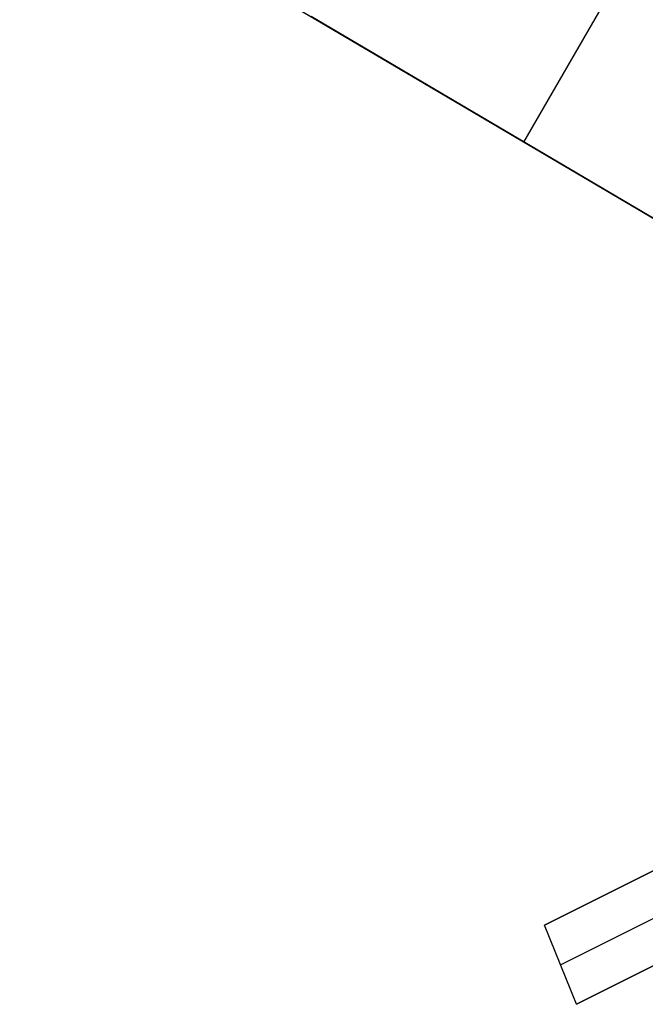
# Model space of a CAD drawing. Header units: millimetres. Extents: x 10802 to 11966, y -167 to 850.
# Tile 8 of 182: x 11276.58 to 11283.95, y 463.21 to 474.81. Entities that reach past the tile are written whole.
import ezdxf

# ---------------------------------------------------------------- set-up
doc = ezdxf.new("R2010")
doc.units = ezdxf.units.MM
doc.layers.add('1', color=7, linetype='Continuous')
doc.layers.add('color', color=7, linetype='Continuous')

msp = doc.modelspace()

# ---------------------------------------------------------------- linework, layer by layer
at = {"layer": '1', "color": 29, "true_color": 0x4d342b}
for p, q in [((10812.008, 750.997, 61.8), (11297.549, 464.498, 61.8)), ((11297.006, 498.472, 59.568), (11282.513, 473.369, 59.568)), ((11277.213, 476.497, 65.657), (11297.549, 464.498, 65.657)), ((11297.549, 464.498, 59.568), (11280.009, 474.847, 59.568))]:
    msp.add_line(p, q, dxfattribs=at)
at = {"layer": 'color', "color": 254, "true_color": 0xcad1ee}
for p, q in [((11282.759, 464.144, -0.082), (11287.495, 466.518, 2.084)), ((11287.495, 466.518, -5.38), (11282.759, 464.144, -0.082)), ((11282.946, 463.678, -0.04), (11287.682, 466.052, -5.338)), ((11287.943, 465.624, 2.206), (11283.134, 463.213, 0)), ((11283.134, 463.213, 0), (11287.943, 465.624, -5.38)), ((11283.134, 463.213, 0), (11282.759, 464.144, -0.082))]:
    msp.add_line(p, q, dxfattribs=at)

doc.saveas('drawing.dxf')
